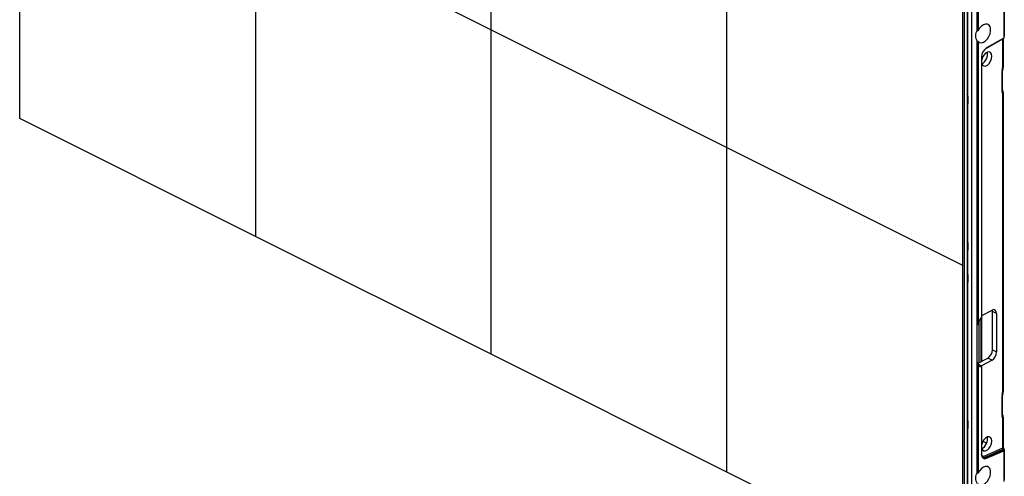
# Model space of a CAD drawing. Header units: millimetres. Extents: x -1086 to 4901, y 927 to 9917.
# Tile 70 of 85: x 2814 to 3257, y 8008 to 8213. Entities that reach past the tile are written whole.
import ezdxf

# ---------------------------------------------------------------- set-up
doc = ezdxf.new("R2010")
doc.units = ezdxf.units.MM

# ---------------------------------------------------------------- blocks, each defined once
blk = doc.blocks.new('zw$477D')
at = {"color": 7, "linetype": 'Continuous', "lineweight": 25}
for p, q in [((0, 212.13), (0, 504.42)), ((106.07, 451.38), (106.07, 159.1)), ((212.13, 106.07), (212.13, 398.35)), ((318.2, 53.03), (318.2, 345.32)), ((424.97, 292.64), (424.97, 0.35)), ((426.39, 293.34), (426.39, 1.06)), ((426.71, 1.52), (426.71, 293.26)), ((428.48, 2.41), (428.48, 294.14)), ((430.84, 251.97), (430.84, 295.46)), ((431.31, 295.56), (431.31, 251.73)), ((424.26, 292.28), (424.26, 0)), ((442.84, 262.21), (442.84, 248.31)), ((443.07, 262.04), (443.07, 249.29)), ((430.84, 251.97), (431.31, 251.73)), ((434.99, 243.82), (442.65, 248.14)), ((442.84, 248.31), (435.08, 243.94)), ((442.67, 235.77), (442.67, 248.17)), ((430.84, 119.61), (430.84, 247.07)), ((431.31, 246.83), (430.84, 247.07)), ((431.31, 246.83), (431.31, 119.38)), ((432.85, 239.96), (432.85, 122.65)), ((432.9, 122.79), (432.9, 240.06)), ((442.1, 233.74), (442.4, 235.42)), ((442.35, 233.91), (442.66, 235.59)), ((442.05, 224.85), (442.05, 233.3)), ((442.33, 225.2), (442.33, 233.64)), ((426.63, 222.24), (426.63, 218.77)), ((442.4, 223.09), (442.1, 224.45)), ((442.65, 223.65), (442.35, 225.01)), ((442.4, 89.28), (442.4, 223.09)), ((442.67, 89.63), (442.67, 223.43)), ((106.07, 159.1), (0, 212.13)), ((212.13, 106.07), (106.07, 159.1)), ((426.63, 156.42), (426.63, 152.96)), ((426.63, 141.91), (426.63, 138.45)), ((432.9, 123.47), (437.56, 125.92)), ((439.63, 124.41), (437.71, 125.37)), ((437.71, 108.05), (437.71, 125.37)), ((439.63, 124.41), (439.63, 107.09)), ((431.69, 102.28), (431.69, 121.05)), ((430.84, 102.29), (430.84, 119.61)), ((430.84, 119.61), (431.31, 119.38)), ((437.71, 108.05), (439.63, 107.09)), ((318.2, 53.03), (212.13, 106.07)), ((430.84, 52.78), (430.84, 102.29)), ((431.31, 102.06), (430.84, 102.29)), ((431.29, 102.07), (435.64, 104.36)), ((431.31, 102.06), (431.31, 52.55)), ((437.56, 103.41), (432.74, 100.87)), ((437.56, 103.41), (435.64, 104.36)), ((432.74, 100.55), (432.75, 100.54)), ((432.85, 100.33), (432.85, 60.97)), ((432.9, 61.07), (432.9, 100.39)), ((442.1, 87.6), (442.4, 89.28)), ((442.35, 87.77), (442.66, 89.45)), ((442.05, 78.71), (442.05, 87.16)), ((442.33, 79.05), (442.33, 87.5)), ((426.63, 76.1), (426.63, 72.63)), ((442.4, 76.95), (442.1, 78.31)), ((442.65, 77.51), (442.35, 78.87)), ((442.4, 64), (442.4, 76.95)), ((442.67, 64.34), (442.67, 77.29)), ((433.45, 66.9), (435.15, 66.05)), ((434.36, 60.29), (442.4, 64)), ((442.11, 63.09), (434.71, 59.68)), ((434.76, 59.65), (442.31, 62.94)), ((435.08, 59.21), (442.84, 62.59)), ((442.84, 62.59), (442.84, 48.7)), ((443.07, 63.12), (443.07, 62.42)), ((443.07, 62.42), (443.07, 49.67)), ((434.71, 59.68), (434.76, 59.65)), ((424.26, 0), (318.2, 53.03)), ((430.84, 52.78), (431.31, 52.55))]:
    blk.add_line(p, q, dxfattribs=at)
blk.add_line((0, 358.27), (424.26, 146.14))
at = {"color": 8, "linetype": 'Continuous', "lineweight": 25}
for p, q in [((442.4, 235.42), (442.4, 248)), ((432.73, 102.83), (432.73, 122.54)), ((432.78, 122.58), (432.78, 102.85)), ((431.35, 101.56), (432.74, 100.87)), ((432.73, 100.86), (432.73, 100.55))]:
    blk.add_line(p, q, dxfattribs=at)
at = {"color": 7, "linetype": 'Continuous', "lineweight": 25, "flags": 128}
for points in [[(431.31, 246.83), (431.98, 246.41), (432.81, 246.32), (433.71, 246.59), (434.63, 247.18), (435.47, 248.05), (436.17, 249.13), (436.67, 250.32), (436.93, 251.53), (436.93, 252.66), (436.67, 253.6), (436.17, 254.29), (435.47, 254.67), (434.63, 254.7), (433.71, 254.38), (432.81, 253.74), (431.98, 252.83), (431.31, 251.73)], [(432.85, 100.33), (432.53, 100.32), (432.24, 100.38), (431.97, 100.51), (431.74, 100.71), (431.56, 100.97), (431.42, 101.29), (431.34, 101.65), (431.31, 102.06)], [(432.85, 60.97), (432.9, 60.45), (433.02, 59.99), (433.22, 59.6), (433.5, 59.31), (433.83, 59.12), (434.22, 59.04), (434.64, 59.07), (435.08, 59.21)], [(431.31, 47.65), (431.98, 47.22), (432.81, 47.14), (433.71, 47.4), (434.63, 48), (435.47, 48.87), (436.17, 49.94), (436.67, 51.14), (436.93, 52.35), (436.93, 53.47), (436.67, 54.42), (436.17, 55.11), (435.47, 55.48), (434.63, 55.51), (433.71, 55.2), (432.81, 54.56), (431.98, 53.65), (431.31, 52.55)]]:
    blk.add_lwpolyline(points, dxfattribs=at)
at = {"color": 8, "linetype": 'Continuous', "lineweight": 25, "flags": 128}
for points in [[(442.4, 235.42), (442.51, 235.46), (442.6, 235.5), (442.65, 235.56), (442.66, 235.59)], [(442.1, 233.74), (442.21, 233.77), (442.29, 233.82), (442.34, 233.87), (442.35, 233.91)], [(442.4, 89.28), (442.51, 89.32), (442.6, 89.36), (442.65, 89.42), (442.66, 89.45)], [(442.1, 87.6), (442.21, 87.63), (442.29, 87.68), (442.34, 87.73), (442.35, 87.77)], [(442.55, 63.6), (442.67, 63.65), (442.77, 63.69), (442.84, 63.7), (442.89, 63.7), (442.9, 63.69)]]:
    blk.add_lwpolyline(points, dxfattribs=at)
at = {"color": 7, "linetype": 'Continuous', "lineweight": 25}
for centre, radius, start, end in [((434.63, 249.52), 4.51, 147.0945, 212.9055), ((437.71, 239.86), 4.86, 122.8265, 178.8095), ((434.88, 243.99), 0.2, 300.6795, 343.5339), ((432.74, 240.06), 0.151, 316.5797, 358.3616), ((441.67, 235.77), 1, 349.7997, 0), ((441.67, 223.43), 1, 0, 12.5185), ((435.84, 119.24), 4.53, 131.2241, 178.2496), ((441.67, 89.63), 1, 349.7997, 0), ((441.67, 77.29), 1, 0, 12.5185), ((442.48, 63), 0.611, 12.2144, 82.7219), ((442.07, 63.12), 1, 0, 34.1441), ((432.74, 61.07), 0.151, 316.5797, 358.3616), ((435.05, 60.27), 0.683, 178.2971, 240.2685), ((434.42, 59.07), 0.675, 11.7206, 59.3804), ((434.63, 50.33), 4.51, 147.0945, 212.9055)]:
    blk.add_arc(centre, radius, start, end, dxfattribs=at)
at = {"color": 8, "linetype": 'Continuous', "lineweight": 25}
for centre, radius, start, end in [((442.25, 235.83), 0.429, 290.5634, 352.2625), ((441.9, 233.7), 0.431, 290.6298, 351.6961), ((425.36, 222.2), 1.26, 1.7012, 35.9677), ((426.42, 221.77), 0.509, 65.9081, 93.6803), ((441.9, 225.25), 0.429, 290.5634, 352.2625), ((441.77, 224.93), 0.58, 303.926, 7.8311), ((442.07, 223.57), 0.58, 303.9209, 7.8902), ((442.25, 223.49), 0.429, 290.5634, 352.2625), ((426.42, 218.31), 0.509, 65.9081, 93.6803), ((426.17, 218.72), 0.46, 297.99, 7.2706), ((425.36, 156.38), 1.26, 1.7012, 35.9677), ((426.42, 155.96), 0.509, 65.9081, 93.6803), ((426.42, 152.49), 0.509, 65.9081, 93.6803), ((426.17, 152.9), 0.46, 297.99, 7.2706), ((425.36, 141.88), 1.26, 1.7012, 35.9677), ((426.42, 141.45), 0.509, 65.9081, 93.6803), ((426.42, 137.99), 0.509, 65.9081, 93.6803), ((426.17, 138.39), 0.46, 297.99, 7.2706), ((442.25, 89.68), 0.429, 290.5634, 352.2625), ((441.9, 87.56), 0.431, 290.6298, 351.6961), ((425.36, 76.06), 1.26, 1.7012, 35.9677), ((426.42, 75.63), 0.509, 65.9081, 93.6803), ((441.9, 79.11), 0.429, 290.5634, 352.2625), ((441.77, 78.79), 0.58, 303.926, 7.8311), ((442.07, 77.43), 0.58, 303.9209, 7.8902), ((442.25, 77.35), 0.429, 290.5634, 352.2625), ((426.42, 72.17), 0.509, 65.9081, 93.6803), ((426.17, 72.57), 0.46, 297.99, 7.2706), ((442.25, 64.4), 0.429, 290.5634, 352.2625), ((434.11, 60.9), 1.41, 245.1624, 297.4128)]:
    blk.add_arc(centre, radius, start, end, dxfattribs=at)
at = {"color": 7, "linetype": 'Continuous', "lineweight": 25}
for centre, major_axis, ratio, start_param, end_param in [((435.15, 238.97), (1.46, 3.07), 0.596178, 2.51663, 8.253364), ((433.23, 239.93), (1.46, 3.07), 0.596178, 3.686001, 5.714555), ((443.43, 234.02), (0.86, 1.81), 0.596178, 1.998426, 2.243404), ((443.43, 225.58), (0.86, 1.81), 0.596178, 2.243404, 2.488383), ((437.56, 123.32), (1.29, 2.71), 0.596178, 5.384997, 6.955793), ((435.64, 124.28), (1.29, 2.71), 0.596178, 5.384997, 5.62924), ((435.64, 106.96), (1.29, 2.71), 0.596178, 3.814201, 5.384997), ((437.56, 106), (1.29, 2.71), 0.596178, 3.814201, 5.384997), ((432.74, 103.46), (1.29, 2.71), 0.596178, 3.809838, 3.814201), ((443.43, 87.88), (0.86, 1.81), 0.596178, 1.998426, 2.243404), ((443.43, 79.43), (0.86, 1.81), 0.596178, 2.243404, 2.488383), ((435.15, 65.76), (1.46, 3.07), 0.596178, 2.51663, 8.253364), ((433.23, 66.72), (1.46, 3.07), 0.596178, 3.686001, 5.714555), ((442.07, 63.51), (0.687, 0.763), 0.310043, 4.431523, 5.102614), ((442.73, 63.81), (-0.245, 0.437), 0.530879, 0.864657, 1.762993)]:
    blk.add_ellipse(centre, major_axis=major_axis, ratio=ratio, start_param=start_param, end_param=end_param, dxfattribs=at)
at = {"color": 8, "linetype": 'Continuous', "lineweight": 25}
for centre, major_axis, ratio, start_param, end_param in [((434.45, 62.5), (1.07, 2.26), 0.596178, 2.641784, 3.761841), ((434.82, 62.33), (1.3, 2.71), 0.598898, 3.131403, 3.763762)]:
    blk.add_ellipse(centre, major_axis=major_axis, ratio=ratio, start_param=start_param, end_param=end_param, dxfattribs=at)
at = {"color": 7, "linetype": 'Continuous', "lineweight": 25}
for points, knots in [([(442.64, 248.15), (442.68, 248.17), (442.76, 248.21), (442.82, 248.28), (442.85, 248.31)], [0, 0, 0, 0, 0.480821, 1, 1, 1, 1]), ([(442.85, 248.31), (442.92, 248.47), (442.98, 248.63), (443.03, 248.88), (443.05, 248.96), (443.07, 249.13), (443.07, 249.21), (443.07, 249.29)], [0, 0, 0, 0, 0.5, 0.5, 0.75, 0.75, 1, 1, 1, 1]), ([(442.33, 233.64), (442.33, 233.66), (442.33, 233.74), (442.34, 233.84), (442.35, 233.91)], [0, 0, 0, 0, 0.249423, 1, 1, 1, 1]), ([(442.35, 225.01), (442.34, 225.02), (442.33, 225.07), (442.33, 225.14), (442.33, 225.2)], [0, 0, 0, 0, 0.251649, 1, 1, 1, 1]), ([(432.85, 122.65), (432.88, 122.69), (432.9, 122.74), (432.89, 122.78), (432.89, 122.79)], [0, 0, 0, 0, 0.815296, 1, 1, 1, 1]), ([(432.73, 100.86), (432.64, 100.82), (432.59, 100.76), (432.6, 100.65), (432.65, 100.6), (432.74, 100.55)], [0, 0, 0, 0, 0.5, 0.5, 1, 1, 1, 1]), ([(432.75, 100.54), (432.82, 100.51), (432.87, 100.47), (432.91, 100.39), (432.89, 100.35), (432.85, 100.33)], [0, 0, 0, 0, 0.5, 0.5, 1, 1, 1, 1]), ([(442.33, 87.5), (442.33, 87.52), (442.33, 87.6), (442.34, 87.69), (442.35, 87.77)], [0, 0, 0, 0, 0.2494232, 1, 1, 1, 1]), ([(442.35, 78.87), (442.34, 78.88), (442.33, 78.93), (442.33, 79), (442.33, 79.05)], [0, 0, 0, 0, 0.2516493, 1, 1, 1, 1]), ([(442.31, 62.94), (442.25, 62.99), (442.18, 63.04), (442.12, 63.09), (442.11, 63.09), (442.11, 63.09), (442.11, 63.09)], [0, 0, 0, 0, 0.0003541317, 0.0003541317, 0.0003541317, 0.0003634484, 0.0003634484, 0.0003634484, 0.0003634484]), ([(442.85, 62.61), (442.78, 62.68), (442.69, 62.74), (442.55, 62.83), (442.5, 62.85), (442.43, 62.89), (442.4, 62.9), (442.35, 62.92), (442.33, 62.93), (442.31, 62.94)], [0, 0, 0, 0, 0.5, 0.5, 0.75, 0.75, 0.875, 0.875, 1, 1, 1, 1]), ([(442.9, 63.69), (442.87, 63.74), (442.79, 63.86), (442.72, 64.06), (442.68, 64.23), (442.67, 64.31), (442.67, 64.34)], [0, 0, 0, 0, 0.25029, 0.533359, 0.787972, 1, 1, 1, 1]), ([(442.85, 62.61), (442.92, 62.57), (442.98, 62.53), (443.03, 62.48), (443.05, 62.47), (443.07, 62.44), (443.07, 62.43), (443.07, 62.42)], [0, 0, 0, 0, 0.5, 0.5, 0.75, 0.75, 1, 1, 1, 1]), ([(433.53, 59.65), (433.47, 59.67), (433.28, 59.75), (433.05, 60.1), (432.91, 60.6), (432.9, 60.96), (432.9, 61.07)], [0, 0, 0, 0, 0.1717916, 0.5182507, 0.8524389, 1, 1, 1, 1])]:
    blk.add_open_spline(points, degree=3, knots=knots, dxfattribs=at)
for points in [[(442.85, 248.31), (442.84, 248.31), (442.84, 248.31), (442.84, 248.31)], [(442.85, 62.61), (442.84, 62.6), (442.84, 62.6), (442.84, 62.59)]]:
    blk.add_open_spline(points, degree=3, dxfattribs=at)

msp = doc.modelspace()

# ---------------------------------------------------------------- block references
msp.add_blockref('zw$477D', (2814.158, 7956.746))

doc.saveas('drawing.dxf')
